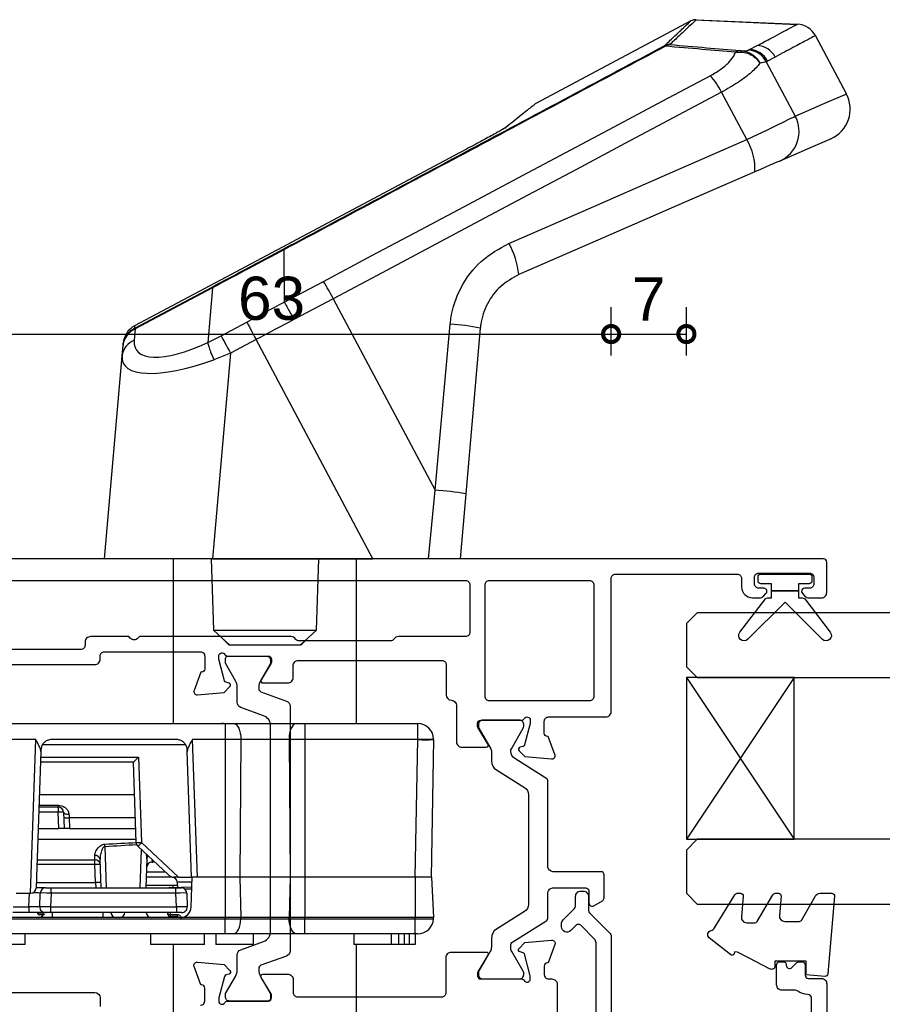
# Model space of a CAD drawing. Header units: millimetres. Extents: x -5338 to 20549, y -6356 to 8276.
# Tile 101 of 176: x 12944 to 13024, y 1091 to 1183. Entities that reach past the tile are written whole.
import ezdxf

# ---------------------------------------------------------------- set-up
doc = ezdxf.new("R2010")
doc.units = ezdxf.units.MM
doc.header["$PDMODE"] = 1
doc.header["$PDSIZE"] = 5
for name, color, linetype in [('Extrusion', 2, 'Continuous'), ('Glass', 4, 'Continuous'), ('Gray', 8, 'Continuous'), ('polyamide', 6, 'Continuous'), ('Seals', 1, 'Continuous')]:
    doc.layers.add(name, color=color, linetype=linetype)
doc.styles.add('UNO Text', font='arial.ttf')
doc.dimstyles.new('UNO', dxfattribs={"dimtxt": 2, "dimasz": 1.5, "dimexe": 1.25, "dimexo": 0.625, "dimtad": 1, "dimdec": 1, "dimzin": 9, "dimtxsty": 'UNO Text', "dimblk": 'DOTSMALL', "dimcen": 2.5, "dimadec": 0, "dimazin": 0, "dimtfac": 1, "dimtdec": 1, "dimtmove": 0, "dimatfit": 3, "dimfxl": 1, "dimfxlon": 1, "dimarcsym": 0})

# ---------------------------------------------------------------- blocks, each defined once
blk = doc.blocks.new('523200')
at = {"layer": 'Extrusion'}
for points in [[(40.2, 15.487), (40.2, 25.1, -0.414214), (40.7, 25.6), (41, 25.6, 0.414214), (41.4, 26), (41.4, 34.9, 0.414214), (41, 35.3), (39.8, 35.3, 0.414199), (39.5, 35), (39.5, 34.936), (37.803, 34.318, -0.548619), (37.401, 34.626), (37.618, 37.1), (38.159, 37.641, -0.57735), (38.493, 37.552), (38.567, 37.275, 0.267949), (38.709, 37.134), (40.7, 36.6), (41, 36.6, 0.767301), (41.15, 37.16, -0.267949), (41, 37.42), (41, 41.2, 0.414214), (40.7, 41.5), (40.484, 41.5, 0.137872), (40.328, 41.456), (38.804, 40.526, -0.585524), (38.5, 40.697), (38.5, 43, -0.414214), (39, 43.5), (40.1, 43.5, 0.414214), (40.6, 44), (40.6, 57.3, 0.414214), (40.2, 57.7), (37.401, 57.7, -0.400272), (36.902, 58.176, 0.400272), (36.402, 58.652), (33.05, 58.652, -0.414214), (32.55, 59.152), (32.55, 61.406, -0.585524), (32.854, 61.576), (34.378, 60.646, 0.137872), (34.534, 60.602), (34.75, 60.602, 0.414214), (35.05, 60.902), (35.05, 64.683, -0.267949), (35.2, 64.942, 0.767327), (35.05, 65.502), (34.75, 65.502), (32.759, 64.969, 0.267949), (32.617, 64.827), (32.543, 64.55, -0.57735), (32.209, 64.461), (31.668, 65.002), (31.451, 67.476, -0.548619), (31.853, 67.784), (33.55, 67.166), (33.55, 67.102, 0.414214), (33.85, 66.802), (34.95, 66.802, 0.414214), (35.35, 67.202), (35.35, 72.5, -0.414214), (35.85, 73), (48.2, 73, 0.414214), (48.6, 73.4), (48.6, 84.7, 0.414216), (48.2, 85.1), (47.4, 85.1, -0.414215), (46.4, 86.1), (46.4, 86.767, -0.198912), (46.546, 87.121), (46.788, 87.362, -0.198912), (47, 87.45, -0.414214), (47.3, 87.15), (47.3, 86.7, 0.414214), (47.7, 86.3), (48.3, 86.3, 0.414214), (48.7, 86.7), (48.7, 91.4, 0.414214), (48.3, 91.8), (47.7, 91.8, 0.414214), (47.3, 91.4), (47.3, 90.95, -0.414214), (47, 90.65, -0.198912), (46.788, 90.738), (46.546, 90.979, -0.198912), (46.4, 91.333), (46.4, 92.5, -0.414214), (46.9, 93), (49.7, 93, -0.414214), (50, 92.7), (50, 1, -0.414214)], [(8.609, 34.9, -0.414229), (9.009, 35.3), (10.2, 35.3, -0.41507), (10.5, 35), (10.5, 34.936), (12.197, 34.318, 0.548619), (12.598, 34.626), (12.382, 37.1), (11.841, 37.641, 0.57735), (11.506, 37.552), (11.432, 37.275, -0.267949), (11.291, 37.134), (9.3, 36.6), (9, 36.6, -0.767848), (8.85, 37.16, 0.267949), (9, 37.42), (9, 41.2, -0.414214), (9.3, 41.5), (9.516, 41.5, -0.137872), (9.672, 41.456), (11.196, 40.526, 0.585524), (11.5, 40.697), (11.5, 43, 0.414214), (11, 43.5), (9.8, 43.5, -0.414214), (9.4, 43.9), (9.4, 57.3, -0.414214), (9.8, 57.7), (13.05, 57.7, 0.414214), (13.55, 58.2), (13.55, 61.406, 0.585524), (13.246, 61.576), (11.722, 60.646, -0.137872), (11.566, 60.602), (11.35, 60.602, -0.414214), (11.05, 60.902), (11.05, 64.683, 0.267949), (10.9, 64.942, -0.767356), (11.05, 65.502), (11.35, 65.502), (13.37, 64.961, -0.216), (13.483, 64.827), (13.557, 64.55, 0.57735), (13.891, 64.461), (14.432, 65.002), (14.649, 67.476, 0.548619), (14.247, 67.784), (12.55, 67.166), (12.55, 67.102, -0.414258), (12.25, 66.802), (11.45, 66.802, -0.414214), (11.05, 67.202), (11.05, 67.5, 0.414214), (10.55, 68), (1.9, 68, -0.414214)], [(9.8, 15.518), (9.8, 25.1, 0.414205), (9.3, 25.6), (8.509, 25.6, -0.414214)]]:
    blk.add_lwpolyline(points, format="xyb", dxfattribs=at)
for points in [[(37.25, 61.3), (47.6, 61.3, 0.414214), (48, 61.7), (48, 71, 0.414214), (47.6, 71.4), (37.25, 71.4, 0.414214), (36.85, 71), (36.85, 61.7, 0.414214)], [(42.578, 43.73, -0.250491), (42.8, 43.314), (42.8, 29.25), (42.654, 29.103, 0.414214), (42.654, 28.396), (42.8, 28.25), (42.8, 24.7, -0.414214), (42.3, 24.2), (42, 24.2, 0.414214), (41.6, 23.8), (41.6, 15.3, 0.414214), (42, 14.9), (47.6, 14.9, 0.414214), (48, 15.3), (48, 59.5, 0.414214), (47.6, 59.9), (43.2, 59.9, 0.414214), (42.8, 59.5), (42.8, 53.271, -0.250492), (42.578, 52.855, 0.250492), (42.4, 52.522), (42.4, 44.062, 0.250491)]]:
    blk.add_lwpolyline(points, format="xyb", close=True, dxfattribs=at)
at = {"layer": 'polyamide'}
for points in [[(18.302, 72.19, -0.267949), (18.562, 72.34), (20.7, 72.34, -0.414214), (21, 72.04), (21, 67.588, 0.338592), (21.411, 67.14), (29.349, 67.14, -0.258663), (29.688, 66.952), (31.491, 64.066, 0.258663), (32.169, 63.69), (32.204, 63.69, 0.131652), (32.404, 63.744), (34.32, 64.85, -0.131652), (34.47, 64.89), (34.65, 64.89, -0.414214), (35.05, 64.49), (35.05, 61.09, -0.414214), (34.65, 60.69), (34.47, 60.69, -0.131652), (34.32, 60.73), (32.404, 61.836, 0.131652), (32.204, 61.89), (31.282, 61.89, -0.258618), (30.434, 62.36), (28.807, 64.964, 0.258618), (28.129, 65.34), (17.971, 65.34, 0.258618), (17.293, 64.964), (15.666, 62.36, -0.258618), (14.818, 61.89), (14.003, 61.89, 0.131652), (13.603, 61.783), (11.78, 60.73, -0.131652), (11.63, 60.69), (11.45, 60.69, -0.414214), (11.05, 61.09), (11.05, 64.49, -0.414214), (11.45, 64.89), (11.63, 64.89, -0.131652), (11.78, 64.85), (13.603, 63.797, 0.213147), (14.003, 63.69), (14.152, 63.69, 0.258618), (14.492, 63.878), (16.412, 66.952, -0.258618), (16.752, 67.14), (19.086, 67.14, 0.329573), (19.5, 67.567), (19.5, 70.64, 0.414214), (19.2, 70.94), (18.1, 70.94, -0.57735), (17.84, 71.39)], [(41, 37.513), (41, 41.013, 0.414214), (40.6, 41.413), (40.391, 41.413, 0.125779), (40.295, 41.388), (38.714, 40.474, -0.131829), (38.113, 40.313), (37.966, 40.313, -0.315299), (37.684, 40.51), (36.82, 42.884, 0.315299), (36.35, 43.213), (25, 43.213), (13.649, 43.213, 0.315299), (13.179, 42.884), (12.316, 40.51, -0.315299), (12.034, 40.313), (11.886, 40.313, -0.131829), (11.285, 40.474), (9.662, 41.413), (9.299, 41.413, 0.414214), (8.999, 41.113), (8.999, 37.613, 0.414214), (9.399, 37.213), (9.608, 37.213, 0.125778), (9.704, 37.237), (11.285, 38.151, -0.131829), (11.886, 38.313), (13.294, 38.313, 0.315299), (13.764, 38.642), (14.533, 40.755, -0.315299), (15.473, 41.413), (25, 41.413), (34.527, 41.413, -0.315299), (35.466, 40.755), (36.235, 38.642, 0.315299), (36.705, 38.313), (38.113, 38.313, -0.131829), (38.714, 38.151), (40.338, 37.213), (40.7, 37.213, 0.414214)]]:
    blk.add_lwpolyline(points, format="xyb", close=True, dxfattribs=at)
blk = doc.blocks.new('421802')
at = {"layer": 'Extrusion'}
blk.add_lwpolyline([(9.202, 23.145, -0.400098), (9.602, 22.765, 0.145125), (9.921, 21.852, -0.157511), (9.997, 21.618), (9.997, 20.396, 0.414214), (10.497, 19.896), (12.35, 19.896, 0.414214), (12.65, 20.196), (12.65, 20.496, 0.414214), (12.35, 20.796), (12.324, 20.796, -0.668179), (12.111, 21.308), (12.504, 21.701, 0.198912), (12.65, 22.054), (12.65, 22.247, 0.414214), (12.35, 22.547), (11.4, 22.547, -0.414214), (11.1, 22.847), (11.1, 24.046, 0.414214), (10.6, 24.546), (0.5, 24.546, 0.414214), (0, 24.046), (0, 4.846, 0.414214), (0.3, 4.546), (0.9, 4.546, 0.414214), (1.2, 4.846), (1.2, 5.146, -0.414214), (1.5, 5.446), (2.7, 5.446, -0.198912), (2.912, 5.358), (3.512, 4.758, -0.198912), (3.6, 4.546), (3.6, 2.59, -0.267785), (3.45, 2.33, 0.492955), (3.388, 1.858), (3.453, 1.793, 0.198912), (3.8, 1.646), (4.4, 1.646, 0.414214), (4.9, 2.146), (4.9, 2.846, -0.414214), (5.2, 3.146), (14.395, 3.146, -0.19891), (14.749, 2.999), (16.028, 1.72, -0.414214), (16.028, 1.296), (15.531, 0.799, 0.668179), (15.885, -0.054), (16.168, -0.054, 0.198912), (16.521, 0.092), (17.587, 1.158, -0.198912), (17.8, 1.246), (18.7, 1.246, 0.414214), (19.2, 1.746), (19.2, 1.946, 0.414214), (18.7, 2.446), (17.4, 2.446, -0.198912), (17.195, 2.534), (15.329, 4.399, 0.198912), (14.975, 4.546), (5.3, 4.546, -0.414213), (5, 4.846), (5, 5.06, 0.198839), (4.853, 5.414), (3.86, 6.407, 0.198912), (2.8, 6.846), (1.7, 6.846, -0.414204), (1.4, 7.146), (1.399, 22.845, -0.414223), (1.699, 23.145)], format="xyb", close=True, dxfattribs=at)
blk = doc.blocks.new('BACKSEAL1.5')
at = {"layer": 'Seals'}
for points in [[(-0.35, -2.9), (0.3, -2.9), (0.3, -1.65), (0.3, -0.4), (-0.35, -0.4), (-0.35, -0.023, 0.233448), (-0.448, 0.175), (-3.546, 2.547, 0.936585), (-4.203, 1.796), (-0.75, -1.65), (-4.203, -5.096, 0.936585), (-3.546, -5.847), (-0.448, -3.475, 0.233448), (-0.35, -3.277)], [(1.6, 0.85), (1.2, 0.85, 0.414214), (0.95, 0.6), (0.95, -0.4), (0.3, -0.4), (0.3, -1.65), (0.3, -2.9), (0.95, -2.9), (0.95, -3.9, 0.414214), (1.2, -4.15), (1.6, -4.15, 0.414214), (1.85, -3.9), (1.85, -1.65), (1.85, 0.6, 0.414214)]]:
    blk.add_lwpolyline(points, format="xyb", close=True, dxfattribs=at)
blk = doc.blocks.new('*U18')
at = {"layer": 'Glass'}
for p, q in [((-8, 0), (7, 10)), ((-8, 10), (7, 0))]:
    blk.add_line(p, q, dxfattribs=at)
for points in [[(-14, 30), (-14, 1), (-13, 0), (-9, 0), (-8, 1), (-8, 30)], [(7, 30), (7, 1), (8, 0), (12, 0), (13, 1), (13, 30)]]:
    blk.add_lwpolyline(points, dxfattribs=at)
blk.add_lwpolyline([(-8, 0), (7, 0), (7, 10), (-8, 10)], close=True, dxfattribs=at)
blk = doc.blocks.new('*U536')
at = {"linetype": 'Continuous'}
for p, q in [((-36, 25), (-36, 10.75)), ((-19, 10.75), (-19, 25)), ((-41.421, 9.75), (-41.421, 10.75)), ((-41.421, 10.75), (-40.921, 10.75)), ((-40.921, 10.75), (-40.421, 10.75)), ((-40.921, 10.75), (-40.921, 9.75)), ((-40.421, 10.75), (-39.921, 10.75)), ((-40.421, 9.75), (-40.421, 10.75)), ((-39.921, 10.75), (-39.921, 9.75)), ((-39.921, 10.75), (-39.25, 10.75)), ((-39.25, 10.75), (-39.25, 9.75)), ((-39.25, 10.75), (-35.75, 10.75)), ((-35.75, 9.75), (-35.75, 10.75)), ((-26.45, 10.75), (-26.45, 9.75)), ((-26.45, 10.75), (-22.95, 10.75)), ((-22.95, 9.75), (-22.95, 10.75)), ((-21.88, 10.75), (-21.88, 9.75)), ((-21.88, 10.75), (-16.88, 10.75)), ((-16.88, 9.75), (-16.88, 10.75)), ((-5.25, 10.75), (-5.25, 9.75)), ((-5.25, 10.75), (-3.75, 10.75)), ((-41.447, 9.75), (-41.447, 8.371)), ((-41.447, 9.75), (-31.186, 9.75)), ((-31.186, 9.75), (-30.409, 9.75)), ((-31.186, 9.75), (-31.186, 8.371)), ((-30.409, 9.75), (-24.591, 9.75)), ((-24.591, 9.75), (-23.814, 9.75)), ((-23.814, 9.75), (-0.523, 9.75)), ((-23.814, 9.75), (-23.814, 8.371)), ((-43.136, 8.371), (-43.141, 8.25)), ((-42.958, 4.5), (-43.141, 8.25)), ((-41.447, 8.371), (-41.447, 8.25)), ((-31.186, 8.371), (-41.447, 8.371)), ((-41.447, 4.5), (-41.447, 8.25)), ((-41.447, 8.25), (-31.186, 8.25)), ((-31.186, 8.371), (-31.186, 8.25)), ((-29.742, 8.371), (-31.186, 8.371)), ((-31.186, 4.5), (-31.186, 8.25)), ((-31.186, 8.25), (-29.739, 8.25)), ((-29.823, 4.5), (-29.739, 8.25)), ((-29.742, 8.371), (-29.739, 8.25)), ((-25.258, 8.371), (-29.742, 8.371)), ((-29.739, 8.25), (-25.261, 8.25)), ((-25.258, 8.371), (-25.261, 8.25)), ((-25.177, 4.5), (-25.261, 8.25)), ((-25.261, 8.25), (-23.814, 8.25)), ((-23.814, 8.371), (-25.258, 8.371)), ((-23.814, 8.371), (-23.814, 8.25)), ((-0.456, 8.371), (-23.814, 8.371)), ((-23.814, 8.25), (-19.653, 8.25)), ((-23.814, 4.5), (-23.814, 8.25)), ((-19.721, 8.236), (-19.832, 8.234)), ((-19.653, 8.25), (-0.45, 8.25)), ((-19, 8.25), (-19, 8.152)), ((-12.45, 7.8), (-12.45, 8.25)), ((-7.75, 7.8), (-7.75, 8.25)), ((-19.765, 7.8), (-19.29, 7.8)), ((-19.357, 8.158), (-18.699, 8.146)), ((-18.699, 7.956), (-19.357, 7.968)), ((-19.29, 7.257), (-19.29, 7.8)), ((-19.29, 7.8), (-7.61, 7.8)), ((-18.699, 8.146), (-18.689, 8.146)), ((-18.699, 7.8), (-18.699, 7.956)), ((-18.689, 8.146), (-18.687, 8.146)), ((-18.5, 7.956), (-18.503, 7.956)), ((-18.503, 7.956), (-18.503, 7.8)), ((-18.5, 7.8), (-18.5, 7.956)), ((-7.61, 7.257), (-7.61, 7.8)), ((-7.61, 7.8), (-7.135, 7.8)), ((-7.135, 7.8), (-5.611, 7.8)), ((-6.4, 7.805), (-6.4, 7.8)), ((-5.611, 7.257), (-5.611, 7.8)), ((-5.611, 7.8), (-4.123, 7.8)), ((-20.653, 7.285), (-20.75, 4.5)), ((-20.245, 5.983), (-20.289, 7.257)), ((-7.61, 7.257), (-19.29, 7.257)), ((-19.29, 7.257), (-19.245, 5.983)), ((-7.655, 5.983), (-7.61, 7.257)), ((-6.611, 7.257), (-6.655, 5.983)), ((-5.611, 7.257), (-5.655, 6)), ((-4.142, 7.257), (-5.611, 7.257)), ((-20.711, 5.618), (-20.081, 5.629)), ((-19.245, 5.5), (-19.745, 5.5)), ((-19.245, 5.983), (-7.655, 5.983)), ((-19.245, 5.983), (-19.245, 5.5)), ((-7.655, 5.5), (-19.245, 5.5)), ((-16.543, 2.811), (-16.449, 5.5)), ((-15.936, 5.5), (-16.059, 1.966)), ((-12.647, 1.651), (-12.782, 5.5)), ((-12.295, 5.5), (-12.204, 2.881)), ((-7.655, 5.983), (-7.655, 5.5)), ((-7.155, 5.5), (-7.655, 5.5)), ((-7.155, 5.5), (-6.265, 5.5)), ((-6.3, 4.5), (-6.264, 5.517)), ((-5.748, 6), (-6.245, -8.25)), ((-5.765, 6), (-5.748, 6)), ((-4.427, 6), (-5.748, 6)), ((-20.736, 4.983), (-19.369, 4.983)), ((-18.699, 5.454), (-20.718, 5.418)), ((-19.369, 4.983), (-19.385, 5.442)), ((-19, 5.25), (-19.378, 5.25)), ((-19, 5.448), (-19, 5.25)), ((-16.457, 5.25), (-19, 5.25)), ((-18.697, 5.454), (-18.699, 5.454)), ((-11.779, 5.017), (-11.72, 3.333)), ((-6.282, 5.017), (-11.779, 5.017)), ((-43.144, -8.25), (-42.921, 4.5)), ((-42.921, 4.5), (-41.447, 4.5)), ((-41.447, 4.5), (-41.67, -8.25)), ((-41.447, 4.5), (-31.186, 4.5)), ((-31.186, 4.5), (-29.823, 4.5)), ((-31.186, -8.25), (-31.186, 4.5)), ((-29.738, -8.25), (-29.84, 4.5)), ((-29.823, 4.5), (-25.177, 4.5)), ((-25.262, -8.25), (-25.16, 4.5)), ((-25.177, 4.5), (-23.814, 4.5)), ((-23.814, 4.5), (-20.75, 4.5)), ((-23.814, -8.25), (-23.814, 4.5)), ((-20.755, -8.25), (-21.2, 4.5)), ((-20.752, 4.5), (-20.7, 4.5)), ((-20.7, 4.5), (-20.293, -7.153)), ((-19.492, 4.5), (-20.7, 4.5)), ((-16.054, 1.295), (-19.492, 4.5)), ((-19.492, 4.5), (-18.974, 4.5)), ((-18.814, 4.5), (-16.484, 4.5)), ((-18.526, 4.266), (-15.713, 1.643)), ((-16.501, 4.017), (-18.26, 4.017)), ((-6.707, -7.153), (-6.3, 4.5)), ((-17.015, 3.125), (-17.07, 3.125)), ((-11.72, 3.333), (-11.72, 2.889)), ((-11.72, 3.333), (-6.341, 3.333)), ((-6.356, 2.889), (-11.72, 2.889)), ((-15.778, -6.633), (-16.054, 1.295)), ((-15.555, 1.295), (-15.295, -6.15)), ((-6.423, 0.985), (-15.544, 0.985)), ((-9.372, 0), (-15.51, 0)), ((-9.337, -0.985), (-9.372, 0)), ((-9.372, 0), (-8.872, 0)), ((-8.819, -1.517), (-8.872, 0)), ((-8.872, 0), (-8.372, 0)), ((-8.372, 0), (-8.319, -1.517)), ((-6.457, 0), (-8.372, 0)), ((-15.475, -0.985), (-9.337, -0.985)), ((-9.332, -0.985), (-9.337, -0.985)), ((-8.319, -2), (-8.319, -1.517)), ((-8.319, -1.517), (-6.51, -1.517)), ((-6.527, -2), (-8.319, -2)), ((-8.319, -2), (-8.319, -2.155)), ((-6.532, -2.155), (-8.319, -2.155)), ((-15.4, -3.125), (-6.566, -3.125)), ((-15.295, -6.15), (-6.672, -6.15)), ((-6.689, -6.633), (-15.778, -6.633)), ((-20.136, -7.767), (-6.864, -7.767)), ((-41.67, -8.276), (-43.144, -8.276)), ((-41.67, -8.25), (-41.67, -8.276)), ((-41.67, -8.25), (-31.186, -8.25)), ((-41.67, -8.276), (-41.67, -9.75)), ((-31.186, -8.276), (-41.67, -8.276)), ((-31.186, -8.276), (-31.186, -8.25)), ((-31.186, -8.25), (-29.738, -8.25)), ((-31.186, -9.75), (-31.186, -8.276)), ((-29.738, -8.276), (-31.186, -8.276)), ((-29.738, -8.25), (-25.262, -8.25)), ((-25.262, -8.276), (-29.738, -8.276)), ((-25.262, -8.25), (-23.814, -8.25)), ((-23.814, -8.276), (-25.262, -8.276)), ((-23.814, -8.276), (-23.814, -8.25)), ((-23.814, -8.25), (-20.755, -8.25)), ((-23.814, -9.75), (-23.814, -8.276)), ((-19.289, -8.25), (-7.711, -8.25)), ((-6.245, -8.25), (0, -8.25)), ((-31.186, -9.75), (-41.67, -9.75)), ((-36, -9.75), (-36, -25)), ((-30.417, -9.75), (-31.186, -9.75)), ((-24.583, -9.75), (-30.417, -9.75)), ((-23.814, -9.75), (-24.583, -9.75)), ((0, -9.75), (-23.814, -9.75)), ((-19, -25), (-19, -9.75)), ((-30.769, -17), (-32.269, -18.399)), ((-30.821, -17), (-31.533, -17.712)), ((-30.821, -17), (-30.769, -17)), ((-30.769, -17), (-24.231, -17)), ((-22.731, -18.399), (-24.231, -17)), ((-24.231, -17), (-24.179, -17)), ((-23.467, -17.712), (-24.179, -17)), ((-32.269, -18.399), (-32.5, -25)), ((-22.731, -18.399), (-32.269, -18.399)), ((-22.5, -25), (-22.731, -18.399)), ((-46.129, -31.044), (-45.6, -25)), ((-42.665, -25), (-43.283, -31.381)), ((-42.665, -25), (-37.499, -25)), ((-37.499, -25), (-26.678, -45.352)), ((-22.638, -25), (-37.499, -25)), ((-24.307, -44.08), (-22.638, -25)), ((-22.638, -25), (-12.6, -25)), ((-12.6, -25), (-14.248, -43.838)), ((-47.473, -46.406), (-46.129, -31.044)), ((-43.283, -31.381), (-44.688, -46.775)), ((-33.839, -49.143), (-43.283, -31.381)), ((-24.307, -44.08), (-22.769, -43.471)), ((-26.678, -45.352), (-24.307, -44.08)), ((-14.248, -43.838), (-14.332, -44.799)), ((-22.191, -45.065), (-23.431, -45.698)), ((-22.636, -50.151), (-22.191, -45.065)), ((-22.191, -45.064), (-22.191, -45.065)), ((-15.47, -46.34), (-15.378, -45.286)), ((-14.332, -44.799), (-14.352, -45.027)), ((-23.431, -45.698), (-25.814, -46.976)), ((-22.636, -50.151), (-15.47, -46.34)), ((-15.432, -46.412), (-22.6, -50.223)), ((-15.47, -46.34), (-15.377, -46.296)), ((-15.385, -46.387), (-15.432, -46.412)), ((-15.406, -46.618), (-15.385, -46.387)), ((-33.839, -49.143), (-30.175, -47.211)), ((-23.377, -50.857), (-15.406, -46.618)), ((-29.289, -48.823), (-32.918, -50.736)), ((-29.289, -48.824), (-29.289, -48.823)), ((-29.254, -53.672), (-29.289, -48.824)), ((-22.636, -50.151), (-22.636, -50.151)), ((-31.443, -55.149), (-23.377, -50.857)), ((-29.254, -53.672), (-29.254, -53.672)), ((-45.544, -62.665), (-31.443, -55.149)), ((-72.184, -63.891), (-69.846, -68.288)), ((-50.018, -65.162), (-49.83, -65.012)), ((-49.752, -64.969), (-49.83, -65.012)), ((-74.006, -71.115), (-76.69, -66.065)), ((-66.996, -74.899), (-52.679, -67.287)), ((-52.371, -67.084), (-52.364, -67.079)), ((-81.436, -68.131), (-78.562, -73.537)), ((-74.833, -71.555), (-74.124, -71.178)), ((-74.124, -71.178), (-74.006, -71.115)), ((-72.45, -72.238), (-73.159, -72.615)), ((-72.331, -72.175), (-72.45, -72.238)), ((-76.809, -74.556), (-76.885, -74.596)), ((-67.51, -75.015), (-76.885, -74.596)), ((-76.868, -74.555), (-67.38, -74.979))]:
    blk.add_line(p, q, dxfattribs=at)
at = {"linetype": 'Continuous', "flags": 128}
for points in [[(-30.409, 9.75), (-30.283, 9.724), (-30.161, 9.646), (-30.048, 9.52), (-29.948, 9.35), (-29.865, 9.142), (-29.801, 8.904), (-29.76, 8.643), (-29.742, 8.371)], [(-24.591, 9.75), (-24.717, 9.724), (-24.839, 9.646), (-24.952, 9.52), (-25.052, 9.35), (-25.135, 9.142), (-25.199, 8.904), (-25.24, 8.643), (-25.258, 8.371)], [(-19.679, 8.25), (-19.687, 8.247), (-19.721, 8.236)], [(-18.503, 7.956), (-18.507, 7.956), (-18.519, 7.956), (-18.537, 7.956), (-18.562, 7.956), (-18.591, 7.956), (-18.625, 7.956), (-18.661, 7.956), (-18.699, 7.956)], [(-7.051, 8.013), (-6.945, 8.012), (-6.826, 8.009), (-6.728, 8.008), (-6.656, 8.006), (-6.612, 8.006), (-6.597, 8.005)], [(-6.4, 7.805), (-6.419, 7.806), (-6.474, 7.806), (-6.565, 7.808), (-6.687, 7.809), (-6.835, 7.812), (-6.996, 7.814)], [(-11.779, 5.017), (-11.785, 5.112), (-11.792, 5.203), (-11.797, 5.287), (-11.802, 5.36), (-11.807, 5.419), (-11.81, 5.464), (-11.812, 5.491), (-11.812, 5.5)], [(-17.07, 3.125), (-17.071, 3.075), (-17.076, 2.928), (-17.077, 2.914)], [(-17.025, 2.866), (-17.02, 2.995), (-17.015, 3.11), (-17.015, 3.125)], [(-11.72, 2.889), (-11.715, 2.778), (-11.71, 2.648), (-11.704, 2.499)], [(-9.319, -1.323), (-9.323, -1.212), (-9.328, -1.1), (-9.332, -0.985)], [(-8.819, -1.517), (-8.83, -1.477), (-8.859, -1.439), (-8.906, -1.404), (-8.968, -1.374), (-9.043, -1.35), (-9.129, -1.334), (-9.222, -1.324), (-9.319, -1.323)], [(-20.293, -7.153), (-20.292, -7.195), (-20.29, -7.239), (-20.288, -7.285)], [(-6.712, -7.285), (-6.71, -7.239), (-6.708, -7.195), (-6.707, -7.153)], [(-30.417, -9.75), (-30.284, -9.722), (-30.157, -9.638), (-30.04, -9.502), (-29.937, -9.318), (-29.852, -9.095), (-29.789, -8.84), (-29.751, -8.563), (-29.738, -8.276)], [(-24.583, -9.75), (-24.716, -9.722), (-24.843, -9.638), (-24.96, -9.502), (-25.063, -9.318), (-25.148, -9.095), (-25.211, -8.84), (-25.249, -8.563), (-25.262, -8.276)], [(-23.431, -45.698), (-23.495, -45.58), (-23.576, -45.431), (-23.672, -45.253), (-23.782, -45.05), (-23.903, -44.826), (-24.033, -44.586), (-24.169, -44.336), (-24.307, -44.08)], [(-30.175, -47.211), (-29.738, -46.979), (-29.301, -46.747), (-28.863, -46.514), (-28.426, -46.282), (-27.989, -46.049), (-27.552, -45.817), (-27.115, -45.584), (-26.678, -45.352)], [(-25.814, -46.976), (-25.877, -46.858), (-25.956, -46.708), (-26.051, -46.529), (-26.16, -46.326), (-26.279, -46.101), (-26.407, -45.86), (-26.541, -45.609), (-26.678, -45.352)], [(-15.432, -46.412), (-15.433, -46.41), (-15.435, -46.406), (-15.438, -46.401), (-15.442, -46.393), (-15.447, -46.383), (-15.454, -46.371), (-15.461, -46.356), (-15.47, -46.34)], [(-25.814, -46.976), (-26.248, -47.207), (-26.683, -47.438), (-27.117, -47.669), (-27.551, -47.9), (-27.986, -48.131), (-28.42, -48.362), (-28.854, -48.593), (-29.289, -48.824)], [(-69.846, -68.288), (-65.372, -65.91), (-60.888, -63.526), (-56.397, -61.137), (-51.897, -58.745), (-47.391, -56.349), (-42.878, -53.949), (-38.361, -51.547), (-33.839, -49.143)], [(-32.918, -50.736), (-37.425, -53.132), (-41.928, -55.527), (-46.425, -57.918), (-50.917, -60.306), (-55.402, -62.691), (-59.879, -65.071), (-64.348, -67.447), (-68.807, -69.818)], [(-72.946, -60.909), (-65.671, -57.744), (-58.373, -54.568), (-51.056, -51.385)], [(-50.122, -54.275), (-57.497, -57.49), (-64.852, -60.695), (-72.184, -63.891)], [(-75.246, -61.91), (-75.158, -61.872), (-74.973, -61.791), (-74.699, -61.672), (-74.346, -61.518), (-73.925, -61.335), (-73.453, -61.13), (-72.946, -60.909)], [(-79.985, -63.972), (-79.795, -63.889), (-78.278, -63.229), (-75.246, -61.91)], [(-72.184, -63.891), (-73.177, -64.37), (-74.102, -64.817), (-74.926, -65.214), (-75.619, -65.549), (-76.156, -65.808), (-76.518, -65.982), (-76.69, -66.065)], [(-76.69, -66.065), (-79.727, -67.387), (-81.247, -68.049), (-81.436, -68.131)]]:
    blk.add_lwpolyline(points, dxfattribs=at)
at = {"linetype": 'Continuous'}
for centre, radius, start, end in [((-41.687, 8.3), 1.45, 90, 177.2), ((-19.653, 7.25), 1, 90, 178), ((-16.983, 7.75), 0.5, 5.73917, 90), ((-14.017, 7.75), 0.5, 90, 174.26083), ((-13.7, 7.75), 0.5, 5.73917, 90), ((-6.5, 7.75), 0.5, 90, 176.33452), ((-19.765, 7.275), 0.525, 90, 182), ((-22.085, 8.063), 2.73, 358.00611, 1.99389), ((-21.421, 8.051), 2.723, 358.00126, 1.99874), ((-18.693, 7.956), 0.19, 359.99019, 88.99077), ((-18.69, 7.956), 0.19, 0.11791, 89), ((-7.135, 7.275), 0.525, 358, 90), ((-6.6, 7.805), 0.2, 0, 89), ((-19.745, 6), 0.5, 182, 270), ((-19.112, 5.489), 0.414, 355.03243, 1.4529), ((-18.703, 5.654), 0.2, 271.00238, 309.84022), ((-18.7, 5.654), 0.2, 271, 309.8097), ((-7.155, 6), 0.5, 270, 358), ((-5.765, 5.5), 0.5, 90, 178), ((-18.869, 5), 0.5, 182, 270), ((-12.028, 8.602), 3.593, 266.01298, 273.98702), ((-18.974, 4), 0.5, 85.34493, 90), ((-17.07, 2.925), 0.2, 94.78472, 140.62045), ((-17.015, 3.625), 0.5, 269.65059, 358), ((-16.892, 2.833), 0.35, 306.05084, 356.38101), ((-11.74, 3.369), 0.481, 184.24893, 272.41477), ((-11.97, 6.918), 3.593, 266.01284, 273.98716), ((-11.754, 2.951), 0.455, 188.85711, 276.30221), ((-12.257, -2.082), 5.082, 132.85197, 138.34925), ((-15.805, -2.29), 3.593, 86.01286, 93.98714), ((-16.054, 1.277), 0.5, 2, 47), ((3.248, 2.522), 15.919, 183.13479, 183.90191), ((-8.569, 2.067), 3.593, 266.01294, 273.98706), ((-8.319, -1.5), 0.5, 182, 270), ((-42.407, -29.373), 21.135, 88.0016, 91.9984), ((-41.67, -8.276), 1.474, 179, 180), ((-41.67, -8.276), 1.474, 180, 270), ((-33.016, -8.276), 3.279, 0.00747, 0.45708), ((-22.169, -8.275), 3.094, 179.52947, 180.00598), ((-41.884, -7.423), 23.999, 259.81225, 266.65738), ((-15.994, -43.641), 1.757, 290.53547, 353.56742), ((-16.344, -44.852), 2, 297.99319, 354.99894), ((-43.923, -30.34), 16.453, 257.54072, 267.3363), ((-15.473, -46.333), 0.102, 328.32449, 21.67451), ((-17.071, -40.509), 18.861, 207.24556, 212.83709), ((-43.197, -50.442), 7.915, 186.84247, 208.96967), ((-67.866, -61.199), 5.088, 176.74291, 211.95235), ((-74.046, -64.656), 2.997, 113.6016, 208.05746), ((-78.788, -66.723), 3, 113.5147, 208.42704), ((-64.119, -65.518), 6.362, 205.81611, 222.53171), ((-72.357, -70.239), 2.001, 207.97173, 267.33813), ((-72.238, -70.176), 2.001, 207.97169, 267.33487), ((-73.066, -70.616), 2.001, 207.97669, 267.35462), ((-71.819, -71.894), 0.245, 279.64587, 329.31202), ((-71.556, -71.503), 0.649, 270.49882, 310.38891), ((-65.063, -72.061), 0.649, 270.4151, 310.68448), ((-65.013, -71.713), 0.998, 267.42685, 297.95958), ((-64.553, -72.485), 0.11, 218.40926, 274.17248), ((-76.796, -72.598), 2, 208, 267.44157), ((-67.465, -74.016), 1, 267.44156, 298)]:
    blk.add_arc(centre, radius, start, end, dxfattribs=at)
for centre, major_axis, ratio, start_param, end_param in [((-19.289, 7.275), (1, 0.018), 0.018306, 3.141896, 4.711475), ((-7.611, 7.275), (1, -0.018), 0.018306, 4.713303, 6.282882), ((-5.609, 7.275), (1.001, 0.018), 0.018259, 3.14062, 4.710198), ((-19.245, 6), (1, 0.017), 0.017434, 3.141897, 4.711475), ((-7.655, 6), (1, -0.017), 0.017434, 4.713302, 6.282881), ((-5.654, 6), (1.001, 0.017), 0.017391, 3.140681, 4.454417), ((112.471, -0.017), (138.518, -0.127), 0.026154, 2.698135, 2.750701), ((112.484, 0), (138.518, -0.109), 0.022547, 2.698129, 2.750135), ((-15.778, -6.65), (-0.483, -0.5), 0.017444, 3.158437, 4.694327), ((-24.663, -48.142), (10.304, 4.978), 0.312629, 6.099038, 7.521321), ((-23.8, -49.764), (8.231, 5.377), 0.338857, 6.022999, 7.444076)]:
    blk.add_ellipse(centre, major_axis=major_axis, ratio=ratio, start_param=start_param, end_param=end_param, dxfattribs=at)
for points, knots in [([(-41.687, 9.75), (-41.686, 9.75), (-41.683, 9.75), (-41.654, 9.75), (-41.599, 9.75), (-41.528, 9.75), (-41.474, 9.75), (-41.447, 9.75)], [0, 0, 0, 0, 0.145419, 0.358599, 0.573068, 0.78661, 1, 1, 1, 1]), ([(-43.141, 8.25), (-43.116, 8.25), (-43.065, 8.25), (-42.673, 8.25), (-42.113, 8.25), (-41.669, 8.25), (-41.447, 8.25)], [0, 0, 0, 0, 0.250007, 0.5, 0.749993, 1, 1, 1, 1]), ([(-41.447, 8.371), (-41.447, 8.371), (-41.634, 8.371), (-42.01, 8.371), (-42.515, 8.371), (-42.899, 8.371), (-43.106, 8.371), (-43.127, 8.371), (-43.136, 8.371)], [0, 0, 0, 0, 0.000023, 0.211456, 0.425188, 0.640866, 0.855464, 1, 1, 1, 1]), ([(-19.357, 7.968), (-19.386, 7.97), (-19.459, 7.976), (-19.567, 8.026), (-19.668, 8.115), (-19.703, 8.195), (-19.721, 8.236)], [0, 0, 0, 0, 0.181354, 0.454385, 0.727188, 1, 1, 1, 1]), ([(-19.52, 8.25), (-19.518, 8.245), (-19.505, 8.22), (-19.464, 8.188), (-19.409, 8.162), (-19.372, 8.159), (-19.357, 8.158)], [0, 0, 0, 0, 0.081561, 0.425885, 0.770814, 1, 1, 1, 1]), ([(-42.958, 4.5), (-42.941, 4.5), (-42.908, 4.5), (-42.648, 4.5), (-42.265, 4.5), (-41.84, 4.5), (-41.559, 4.5), (-41.447, 4.5)], [0, 0, 0, 0, 0.2144682, 0.4289685, 0.6436541, 0.8580524, 1, 1, 1, 1]), ([(-18.526, 4.266), (-18.528, 4.267), (-18.603, 4.337), (-18.73, 4.452), (-18.873, 4.485), (-18.934, 4.498)], [0, 0, 0, 0, 0.009542, 0.584289, 1, 1, 1, 1]), ([(-16.543, 2.811), (-16.543, 2.698), (-16.543, 2.557), (-16.51, 2.409), (-16.504, 2.38)], [0, 0, 0, 0, 0.808098, 1, 1, 1, 1]), ([(-12.647, 1.651), (-12.633, 1.654), (-12.603, 1.66), (-12.538, 1.703), (-12.438, 1.835), (-12.319, 2.126), (-12.218, 2.502), (-12.208, 2.767), (-12.204, 2.881)], [0, 0, 0, 0, 0.029825, 0.060309, 0.158628, 0.369371, 0.728915, 1, 1, 1, 1]), ([(-11.704, 2.499), (-11.716, 2.403), (-11.745, 2.181), (-11.969, 1.84), (-12.232, 1.587), (-12.452, 1.464), (-12.579, 1.446), (-12.634, 1.439)], [0, 0, 0, 0, 0.2497751, 0.5772546, 0.7878656, 0.9078812, 1, 1, 1, 1]), ([(-8.835, -1.055), (-8.835, -1.054), (-8.836, -1.048), (-8.847, -1.033), (-8.904, -1.011), (-9.017, -0.993), (-9.165, -0.983), (-9.277, -0.984), (-9.332, -0.985)], [0, 0, 0, 0, 0.011195, 0.141557, 0.358215, 0.572827, 0.786397, 1, 1, 1, 1]), ([(-8.319, -2.155), (-8.383, -2.152), (-8.539, -2.144), (-8.794, -2.066), (-9.052, -1.903), (-9.261, -1.651), (-9.3, -1.431), (-9.319, -1.323)], [0, 0, 0, 0, 0.123456, 0.2999902, 0.5226019, 0.7648981, 1, 1, 1, 1]), ([(-20.755, -8.25), (-20.754, -8.248), (-20.654, -8.066), (-20.487, -7.759), (-20.318, -7.388), (-20.3, -7.221), (-20.293, -7.153)], [0, 0, 0, 0, 0.005726, 0.464099, 0.781775, 1, 1, 1, 1]), ([(-20.288, -7.285), (-20.28, -7.371), (-20.262, -7.543), (-20.129, -7.821), (-19.916, -8.049), (-19.642, -8.203), (-19.42, -8.249), (-19.301, -8.25), (-19.289, -8.25)], [0, 0, 0, 0, 0.201966, 0.404897, 0.589833, 0.777721, 0.978726, 1, 1, 1, 1]), ([(-7.711, -8.25), (-7.699, -8.25), (-7.58, -8.249), (-7.358, -8.203), (-7.084, -8.049), (-6.871, -7.821), (-6.738, -7.543), (-6.72, -7.371), (-6.712, -7.285)], [0, 0, 0, 0, 0.021276, 0.222281, 0.410166, 0.595104, 0.798035, 1, 1, 1, 1]), ([(-6.707, -7.153), (-6.707, -7.157), (-6.709, -7.225), (-6.671, -7.402), (-6.514, -7.762), (-6.347, -8.065), (-6.246, -8.248), (-6.245, -8.25)], [0, 0, 0, 0, 0.01522, 0.2334, 0.534568, 0.994276, 1, 1, 1, 1]), ([(-23.643, -9.75), (-23.638, -9.75), (-23.541, -9.75), (-23.488, -9.75), (-23.477, -9.75), (-23.473, -9.75)], [0, 0, 0, 0, 0.035743, 0.685104, 1, 1, 1, 1]), ([(-45.6, -25), (-45.567, -25), (-45.5, -25), (-44.983, -25), (-44.222, -25), (-43.399, -25), (-42.864, -25), (-42.665, -25)], [0, 0, 0, 0, 0.217374, 0.43472, 0.652605, 0.871317, 1, 1, 1, 1]), ([(-22.191, -45.064), (-22.215, -44.954), (-22.262, -44.734), (-22.455, -44.195), (-22.643, -43.747), (-22.756, -43.499), (-22.769, -43.471)], [0, 0, 0, 0, 0.31006, 0.620133, 0.957907, 1, 1, 1, 1]), ([(-15.385, -46.387), (-15.196, -46.262), (-14.82, -46.012), (-14.463, -45.441), (-14.352, -45.015), (-14.333, -44.803), (-14.332, -44.799)], [0, 0, 0, 0, 0.339732, 0.677103, 0.993247, 1, 1, 1, 1]), ([(-15.377, -46.296), (-15.189, -46.178), (-14.814, -45.943), (-14.46, -45.406), (-14.351, -45.003), (-14.333, -44.803), (-14.332, -44.799)], [0, 0, 0, 0, 0.339733, 0.677103, 0.993245, 1, 1, 1, 1]), ([(-51.056, -51.385), (-50.462, -51.054), (-49.275, -50.392), (-48.042, -48.721), (-47.568, -47.306), (-47.485, -46.52), (-47.473, -46.406)], [0, 0, 0, 0, 0.316295, 0.6321, 0.946473, 1, 1, 1, 1]), ([(-44.688, -46.775), (-44.707, -46.947), (-44.836, -48.129), (-45.56, -50.258), (-47.429, -52.775), (-49.224, -53.775), (-50.122, -54.275)], [0, 0, 0, 0, 0.053475, 0.367759, 0.683687, 1, 1, 1, 1]), ([(-29.289, -48.823), (-29.344, -48.729), (-29.455, -48.542), (-29.722, -48.058), (-29.957, -47.622), (-30.11, -47.334), (-30.158, -47.243), (-30.175, -47.211)], [0, 0, 0, 0, 0.289029, 0.578064, 0.867102, 0.95393, 1, 1, 1, 1]), ([(-29.254, -53.672), (-28.166, -53.092), (-25.962, -51.917), (-23.752, -50.749), (-22.636, -50.151), (-22.636, -50.151)], [0, 0, 0, 0, 0.493445, 0.999984, 1, 1, 1, 1]), ([(-22.6, -50.223), (-23.715, -50.816), (-25.916, -51.986), (-28.115, -53.157), (-29.2, -53.734)], [0, 0, 0, 0, 0.506755, 1, 1, 1, 1]), ([(-22.6, -50.223), (-22.6, -50.222), (-22.601, -50.219), (-22.62, -50.182), (-22.636, -50.151)], [0, 0, 0, 0, 0.164058, 1, 1, 1, 1]), ([(-64.639, -72.554), (-58.817, -69.443), (-47.082, -63.172), (-35.227, -56.855), (-29.254, -53.672)], [0, 0, 0, 0, 0.49618, 1, 1, 1, 1]), ([(-29.2, -53.734), (-35.166, -56.914), (-47.008, -63.224), (-58.729, -69.487), (-64.545, -72.595)], [0, 0, 0, 0, 0.503805, 1, 1, 1, 1]), ([(-29.2, -53.734), (-29.201, -53.734), (-29.209, -53.733), (-29.234, -53.699), (-29.254, -53.672)], [0, 0, 0, 0, 0.209323, 1, 1, 1, 1]), ([(-49.221, -64.659), (-49.033, -64.554), (-48.583, -64.302), (-47.365, -63.641), (-46.249, -63.042), (-45.628, -62.71), (-45.544, -62.665)], [0, 0, 0, 0, 0.249404, 0.597563, 0.945287, 1, 1, 1, 1]), ([(-49.83, -65.012), (-49.776, -64.975), (-49.705, -64.927), (-49.309, -64.708), (-49.221, -64.659)], [0, 0, 0, 0, 0.777803, 1, 1, 1, 1]), ([(-49.651, -64.904), (-49.651, -64.904), (-49.65, -64.903), (-49.53, -64.832), (-49.331, -64.72), (-49.222, -64.659)], [0, 0, 0, 0, 0.1215647, 0.5147098, 1, 1, 1, 1]), ([(-52.679, -67.287), (-52.616, -67.236), (-52.49, -67.136), (-51.589, -66.416), (-50.519, -65.562), (-50.018, -65.162)], [0, 0, 0, 0, 0.345693, 0.693464, 1, 1, 1, 1]), ([(-73.402, -70.985), (-73.397, -70.978), (-73.216, -70.715), (-72.677, -70.14), (-71.449, -69.197), (-70.382, -68.592), (-69.846, -68.288)], [0, 0, 0, 0, 0.010124, 0.343128, 0.669916, 1, 1, 1, 1]), ([(-68.807, -69.818), (-69.163, -70.027), (-69.875, -70.443), (-70.654, -71.149), (-71.02, -71.668), (-71.114, -71.935), (-71.135, -71.998)], [0, 0, 0, 0, 0.299346, 0.5982, 0.906647, 1, 1, 1, 1]), ([(-74.006, -71.115), (-73.916, -71.088), (-73.803, -71.054), (-73.471, -70.997), (-73.402, -70.985)], [0, 0, 0, 0, 0.790375, 1, 1, 1, 1]), ([(-71.608, -72.019), (-71.828, -71.995), (-72.267, -71.946), (-72.877, -71.605), (-73.226, -71.248), (-73.377, -71.025), (-73.399, -70.99), (-73.402, -70.985)], [0, 0, 0, 0, 0.313633, 0.625248, 0.942127, 0.992434, 1, 1, 1, 1]), ([(-71.778, -72.136), (-71.982, -72.101), (-72.388, -72.031), (-72.942, -71.651), (-73.251, -71.266), (-73.381, -71.028), (-73.399, -70.99), (-73.402, -70.985)], [0, 0, 0, 0, 0.313561, 0.625139, 0.942099, 0.992059, 1, 1, 1, 1]), ([(-78.562, -73.537), (-78.518, -73.514), (-78.429, -73.467), (-77.697, -73.078), (-76.565, -72.476), (-75.41, -71.862), (-74.833, -71.555)], [0, 0, 0, 0, 0.249861, 0.499722, 0.749861, 1, 1, 1, 1]), ([(-71.778, -72.136), (-71.874, -72.138), (-72.174, -72.144), (-72.268, -72.163), (-72.331, -72.175)], [0, 0, 0, 0, 0.319942, 1, 1, 1, 1]), ([(-71.55, -72.152), (-71.592, -72.149), (-71.659, -72.143), (-71.745, -72.138), (-71.778, -72.136)], [0, 0, 0, 0, 0.624186, 1, 1, 1, 1]), ([(-71.135, -71.998), (-71.226, -72.006), (-71.375, -72.02), (-71.542, -72.019), (-71.608, -72.019)], [0, 0, 0, 0, 0.607596, 1, 1, 1, 1]), ([(-71.135, -71.998), (-70.104, -72.087), (-67.938, -72.274), (-65.773, -72.458), (-64.639, -72.554)], [0, 0, 0, 0, 0.476513, 1, 1, 1, 1]), ([(-73.159, -72.615), (-73.562, -72.829), (-74.772, -73.473), (-76.111, -74.185), (-76.747, -74.523), (-76.809, -74.556), (-76.809, -74.556)], [0, 0, 0, 0, 0.19896, 0.5969, 0.995047, 1, 1, 1, 1]), ([(-65.058, -72.711), (-66.191, -72.614), (-68.355, -72.43), (-70.519, -72.242), (-71.55, -72.152)], [0, 0, 0, 0, 0.5234865, 1, 1, 1, 1]), ([(-67.458, -74.966), (-67.455, -74.963), (-67.414, -74.924), (-66.999, -74.535), (-66.15, -73.737), (-65.355, -72.99), (-65.058, -72.711)], [0, 0, 0, 0, 0.0332022, 0.4057237, 0.7783442, 1, 1, 1, 1]), ([(-64.545, -72.595), (-64.841, -72.874), (-65.635, -73.62), (-66.497, -74.43), (-66.946, -74.852), (-66.983, -74.887), (-66.996, -74.899)], [0, 0, 0, 0, 0.192234, 0.515308, 0.838467, 1, 1, 1, 1])]:
    blk.add_open_spline(points, degree=3, knots=knots, dxfattribs=at)
blk = doc.blocks.new('_DotSmall')
at = {"color": 0, "linetype": 'ByBlock', "const_width": 0.5}
blk.add_lwpolyline([(-0.0625, 0, 1), (0.0625, 0, 1)], format="xyb", close=True, dxfattribs=at)
blk = doc.blocks.new('*D385')
at = {"color": 0, "lineweight": -2, "transparency": 16777216}
for p, q in [((12936.332, 1151.504), (12936.332, 1156.004)), ((12999.332, 1151.504), (12999.332, 1156.004)), ((12936.332, 1153.504), (12999.332, 1153.504))]:
    blk.add_line(p, q, dxfattribs=at)
at = {"layer": 'Defpoints', "color": 0, "transparency": 16777216}
for p in [(12999.332, 1153.504), (12936.332, 1138.793), (12999.332, 1124.668)]:
    blk.add_point(p, dxfattribs=at)
at = {"color": 0, "lineweight": -2, "transparency": 16777216, "xscale": 3, "yscale": 3, "zscale": 3, "rotation": 180}
blk.add_blockref('_DotSmall', (12936.332, 1153.504), dxfattribs=at)
at = {"color": 0, "lineweight": -2, "transparency": 16777216, "xscale": 3, "yscale": 3, "zscale": 3}
blk.add_blockref('_DotSmall', (12999.332, 1153.504), dxfattribs=at)
at = {"color": 0, "transparency": 16777216, "insert": (12967.832, 1156.797), "char_height": 4, "attachment_point": 5, "style": 'UNO Text'}
blk.add_mtext('63', dxfattribs=at)
blk = doc.blocks.new('*D386')
at = {"color": 0, "lineweight": -2, "transparency": 16777216}
for p, q in [((12999.332, 1151.504), (12999.332, 1156.004)), ((13006.312, 1151.504), (13006.312, 1156.004)), ((12999.332, 1153.504), (13006.312, 1153.504))]:
    blk.add_line(p, q, dxfattribs=at)
at = {"layer": 'Defpoints', "color": 0, "transparency": 16777216}
for p in [(13006.312, 1153.504), (12999.332, 1124.668), (13006.312, 1113.645)]:
    blk.add_point(p, dxfattribs=at)
at = {"color": 0, "lineweight": -2, "transparency": 16777216, "xscale": 3, "yscale": 3, "zscale": 3, "rotation": 180}
blk.add_blockref('_DotSmall', (12999.332, 1153.504), dxfattribs=at)
at = {"color": 0, "lineweight": -2, "transparency": 16777216, "xscale": 3, "yscale": 3, "zscale": 3}
blk.add_blockref('_DotSmall', (13006.312, 1153.504), dxfattribs=at)
at = {"color": 0, "transparency": 16777216, "insert": (13002.822, 1156.754), "char_height": 4, "attachment_point": 5, "style": 'UNO Text'}
blk.add_mtext('7', dxfattribs=at)

msp = doc.modelspace()

# ---------------------------------------------------------------- linework, layer by layer
at = {"layer": 'Seals'}
msp.add_lwpolyline([(13013.024, 1095.169), (13011.068, 1096.183), (13010.769, 1096.209), (13010.747, 1096.068, -0.574588), (13010.426, 1095.941), (13008.43, 1097.509, -0.613071), (13008.61, 1098.199, 0.204408), (13008.929, 1098.427), (13010.814, 1101.511, -0.266679), (13011.03, 1101.635), (13011.331, 1101.635, -0.440011), (13011.58, 1101.364), (13011.413, 1099.453, 0.440011), (13011.911, 1098.909), (13012.665, 1098.909, 0.266679), (13012.88, 1099.033), (13014.327, 1101.511, -0.266679), (13014.543, 1101.635), (13014.844, 1101.635, -0.440011), (13015.093, 1101.364), (13014.937, 1099.579, 0.440011), (13015.435, 1099.035), (13016.798, 1099.035, 0.271081), (13017.016, 1099.163), (13018.246, 1101.352, -0.288187), (13018.697, 1101.635), (13019.804, 1101.635, -0.440011), (13020.053, 1101.364), (13019.423, 1094.164, -0.414214), (13019.153, 1093.936), (13017.424, 1094.088), (13017.424, 1095.335), (13014.524, 1095.335), (13014.524, 1094.884, -0.553939), (13014.093, 1094.615), (13012.137, 1095.629)], format="xyb", dxfattribs=at)

# ---------------------------------------------------------------- block references
at = {"xscale": -1, "rotation": 270}
for name, p in [('523200', (12926.332, 1082.643)), ('421802', (12994.786, 1082.643))]:
    msp.add_blockref(name, p, dxfattribs=at)
at = {"rotation": 270}
msp.add_blockref('*U18', (13006.312, 1113.645), dxfattribs=at)
at = {"layer": 'Gray', "rotation": 180}
msp.add_blockref('*U536', (12939.72, 1107.643), dxfattribs=at)
at = {"layer": 'Seals', "xscale": -1, "rotation": 269.9999999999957}
msp.add_blockref('BACKSEAL1.5', (13017.112, 1129.395), dxfattribs=at)

# ---------------------------------------------------------------- dimensions: what is measured, and where the dimension line sits
for base, p1, p2, picture, middle in [((12999.332, 1153.504), (12936.332, 1138.793), (12999.332, 1124.668), '*D385', (12967.832, 1156.797)), ((13006.312, 1153.504), (12999.332, 1124.668), (13006.312, 1113.645), '*D386', (13002.822, 1156.754))]:
    dim = msp.add_linear_dim(base=base, p1=p1, p2=p2, dimstyle='UNO')
    dim.commit()
    dim.dimension.update_dxf_attribs({"geometry": picture, "text_midpoint": middle})

doc.saveas('drawing.dxf')
